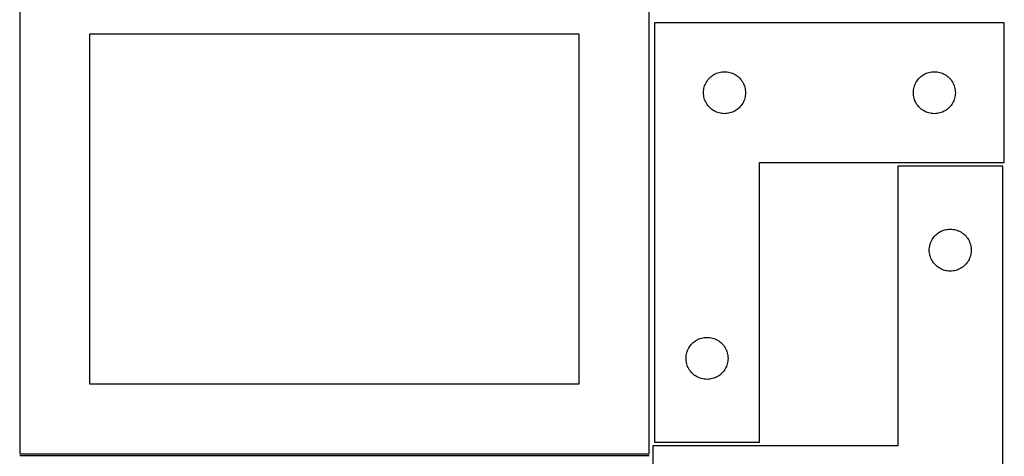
# Model space of a CAD drawing. Header units: millimetres. Extents: x 7 to 1243, y 7 to 2493.
# Tile 13 of 19: x 821 to 1243, y 1274 to 1462. Entities that reach past the tile are written whole.
import ezdxf

# ---------------------------------------------------------------- set-up
doc = ezdxf.new("R2010")
doc.units = ezdxf.units.MM
doc.layers.add('COMMON', color=5, linetype='CONTINUOUS', true_color=0x0000ff)
doc.layers.add('CUT', color=7, linetype='CONTINUOUS', true_color=0x000000)

msp = doc.modelspace()

# ---------------------------------------------------------------- linework, layer by layer
at = {"layer": 'COMMON'}
msp.add_line((821.08374, 1274.8129), (1091.08374, 1274.8129), dxfattribs=at)
at = {"layer": 'CUT'}
for p, q in [((821.08374, 1485.562901), (821.08374, 1275.562901)), ((1091.08374, 1275.562901), (1091.08374, 1485.562901)), ((1093.394967, 1460.459012), (1093.394967, 1280.459012)), ((1243.394967, 1460.459012), (1093.394967, 1460.459012)), ((1243.394967, 1400.459012), (1243.394967, 1460.459012)), ((1061.08374, 1455.562901), (851.08374, 1455.562901)), ((851.08374, 1455.562901), (851.08374, 1305.562901)), ((1061.08374, 1305.562901), (1061.08374, 1455.562901)), ((1115.91174, 1435.459144), (1116.254787, 1435.937865)), ((1116.254787, 1435.937865), (1116.628408, 1436.393124)), ((1116.628408, 1436.393124), (1117.031006, 1436.822973)), ((1117.031006, 1436.822973), (1117.460854, 1437.22557)), ((1117.460854, 1437.22557), (1117.916114, 1437.599192)), ((1117.916114, 1437.599192), (1118.394834, 1437.942238)), ((1118.394834, 1437.942238), (1118.894967, 1438.25324)), ((1118.894967, 1438.25324), (1119.414368, 1438.530866)), ((1119.414368, 1438.530866), (1119.950816, 1438.773927)), ((1119.950816, 1438.773927), (1120.502011, 1438.981383)), ((1120.502011, 1438.981383), (1121.065595, 1439.152344)), ((1121.065595, 1439.152344), (1121.639154, 1439.286079)), ((1121.639154, 1439.286079), (1122.220231, 1439.382015)), ((1122.220231, 1439.382015), (1122.806338, 1439.439742)), ((1122.806338, 1439.439742), (1123.394967, 1439.459012)), ((1123.394967, 1439.459012), (1123.983595, 1439.439742)), ((1123.983595, 1439.439742), (1124.569702, 1439.382015)), ((1124.569702, 1439.382015), (1125.150779, 1439.286079)), ((1125.150779, 1439.286079), (1125.724338, 1439.152344)), ((1125.724338, 1439.152344), (1126.287922, 1438.981383)), ((1126.287922, 1438.981383), (1126.839117, 1438.773927)), ((1126.839117, 1438.773927), (1127.375565, 1438.530866)), ((1127.375565, 1438.530866), (1127.894967, 1438.25324)), ((1127.894967, 1438.25324), (1128.395099, 1437.942238)), ((1128.395099, 1437.942238), (1128.873819, 1437.599192)), ((1128.873819, 1437.599192), (1129.329079, 1437.22557)), ((1129.329079, 1437.22557), (1129.758928, 1436.822973)), ((1129.758928, 1436.822973), (1130.161525, 1436.393124)), ((1130.161525, 1436.393124), (1130.535147, 1435.937865)), ((1130.535147, 1435.937865), (1130.878193, 1435.459144)), ((1205.91174, 1435.459144), (1206.254787, 1435.937865)), ((1206.254787, 1435.937865), (1206.628408, 1436.393124)), ((1206.628408, 1436.393124), (1207.031006, 1436.822973)), ((1207.031006, 1436.822973), (1207.460854, 1437.22557)), ((1207.460854, 1437.22557), (1207.916114, 1437.599192)), ((1207.916114, 1437.599192), (1208.394834, 1437.942238)), ((1208.394834, 1437.942238), (1208.894967, 1438.25324)), ((1208.894967, 1438.25324), (1209.414368, 1438.530866)), ((1209.414368, 1438.530866), (1209.950816, 1438.773927)), ((1209.950816, 1438.773927), (1210.502011, 1438.981383)), ((1210.502011, 1438.981383), (1211.065595, 1439.152344)), ((1211.065595, 1439.152344), (1211.639154, 1439.286079)), ((1211.639154, 1439.286079), (1212.220231, 1439.382015)), ((1212.220231, 1439.382015), (1212.806338, 1439.439742)), ((1212.806338, 1439.439742), (1213.394967, 1439.459012)), ((1213.394967, 1439.459012), (1213.983595, 1439.439742)), ((1213.983595, 1439.439742), (1214.569702, 1439.382015)), ((1214.569702, 1439.382015), (1215.150779, 1439.286079)), ((1215.150779, 1439.286079), (1215.724338, 1439.152344)), ((1215.724338, 1439.152344), (1216.287922, 1438.981383)), ((1216.287922, 1438.981383), (1216.839117, 1438.773927)), ((1216.839117, 1438.773927), (1217.375565, 1438.530866)), ((1217.375565, 1438.530866), (1217.894967, 1438.25324)), ((1217.894967, 1438.25324), (1218.395099, 1437.942238)), ((1218.395099, 1437.942238), (1218.873819, 1437.599192)), ((1218.873819, 1437.599192), (1219.329079, 1437.22557)), ((1219.329079, 1437.22557), (1219.758928, 1436.822973)), ((1219.758928, 1436.822973), (1220.161525, 1436.393124)), ((1220.161525, 1436.393124), (1220.535147, 1435.937865)), ((1220.535147, 1435.937865), (1220.878193, 1435.459144)), ((1114.471963, 1431.633747), (1114.567899, 1432.214825)), ((1114.567899, 1432.214825), (1114.701634, 1432.788383)), ((1114.701634, 1432.788383), (1114.872595, 1433.351967)), ((1114.872595, 1433.351967), (1115.080051, 1433.903163)), ((1115.080051, 1433.903163), (1115.323112, 1434.43961)), ((1115.323112, 1434.43961), (1115.600738, 1434.959012)), ((1115.600738, 1434.959012), (1115.91174, 1435.459144)), ((1130.878193, 1435.459144), (1131.189195, 1434.959012)), ((1131.189195, 1434.959012), (1131.466821, 1434.43961)), ((1131.466821, 1434.43961), (1131.709882, 1433.903163)), ((1131.709882, 1433.903163), (1131.917338, 1433.351967)), ((1131.917338, 1433.351967), (1132.088299, 1432.788383)), ((1132.088299, 1432.788383), (1132.222034, 1432.214825)), ((1132.222034, 1432.214825), (1132.31797, 1431.633747)), ((1204.471963, 1431.633747), (1204.567899, 1432.214825)), ((1204.567899, 1432.214825), (1204.701634, 1432.788383)), ((1204.701634, 1432.788383), (1204.872595, 1433.351967)), ((1204.872595, 1433.351967), (1205.080051, 1433.903163)), ((1205.080051, 1433.903163), (1205.323112, 1434.43961)), ((1205.323112, 1434.43961), (1205.600738, 1434.959012)), ((1205.600738, 1434.959012), (1205.91174, 1435.459144)), ((1220.878193, 1435.459144), (1221.189195, 1434.959012)), ((1221.189195, 1434.959012), (1221.466821, 1434.43961)), ((1221.466821, 1434.43961), (1221.709882, 1433.903163)), ((1221.709882, 1433.903163), (1221.917338, 1433.351967)), ((1221.917338, 1433.351967), (1222.088299, 1432.788383)), ((1222.088299, 1432.788383), (1222.222034, 1432.214825)), ((1222.222034, 1432.214825), (1222.31797, 1431.633747)), ((1114.394967, 1430.459012), (1114.414236, 1431.04764)), ((1114.414236, 1429.870383), (1114.394967, 1430.459012)), ((1114.414236, 1431.04764), (1114.471963, 1431.633747)), ((1114.471963, 1429.284276), (1114.414236, 1429.870383)), ((1114.567899, 1428.703199), (1114.471963, 1429.284276)), ((1114.701634, 1428.12964), (1114.567899, 1428.703199)), ((1114.872595, 1427.566056), (1114.701634, 1428.12964)), ((1115.080051, 1427.014861), (1114.872595, 1427.566056)), ((1131.917338, 1427.566056), (1131.709882, 1427.014861)), ((1132.088299, 1428.12964), (1131.917338, 1427.566056)), ((1132.222034, 1428.703199), (1132.088299, 1428.12964)), ((1132.31797, 1429.284276), (1132.222034, 1428.703199)), ((1132.31797, 1431.633747), (1132.375697, 1431.04764)), ((1132.375697, 1429.870383), (1132.31797, 1429.284276)), ((1132.375697, 1431.04764), (1132.394967, 1430.459012)), ((1132.394967, 1430.459012), (1132.375697, 1429.870383)), ((1204.394967, 1430.459012), (1204.414236, 1431.04764)), ((1204.414236, 1429.870383), (1204.394967, 1430.459012)), ((1204.414236, 1431.04764), (1204.471963, 1431.633747)), ((1204.471963, 1429.284276), (1204.414236, 1429.870383)), ((1204.567899, 1428.703199), (1204.471963, 1429.284276)), ((1204.701634, 1428.12964), (1204.567899, 1428.703199)), ((1204.872595, 1427.566056), (1204.701634, 1428.12964)), ((1205.080051, 1427.014861), (1204.872595, 1427.566056)), ((1221.917338, 1427.566056), (1221.709882, 1427.014861)), ((1222.088299, 1428.12964), (1221.917338, 1427.566056)), ((1222.222034, 1428.703199), (1222.088299, 1428.12964)), ((1222.31797, 1429.284276), (1222.222034, 1428.703199)), ((1222.31797, 1431.633747), (1222.375697, 1431.04764)), ((1222.375697, 1429.870383), (1222.31797, 1429.284276)), ((1222.375697, 1431.04764), (1222.394967, 1430.459012)), ((1222.394967, 1430.459012), (1222.375697, 1429.870383)), ((1115.323112, 1426.478413), (1115.080051, 1427.014861)), ((1115.600738, 1425.959012), (1115.323112, 1426.478413)), ((1115.91174, 1425.45888), (1115.600738, 1425.959012)), ((1116.254787, 1424.980159), (1115.91174, 1425.45888)), ((1116.628408, 1424.524899), (1116.254787, 1424.980159)), ((1117.031006, 1424.095051), (1116.628408, 1424.524899)), ((1117.460854, 1423.692453), (1117.031006, 1424.095051)), ((1117.916114, 1423.318832), (1117.460854, 1423.692453)), ((1118.394834, 1422.975785), (1117.916114, 1423.318832)), ((1128.873819, 1423.318832), (1128.395099, 1422.975785)), ((1129.329079, 1423.692453), (1128.873819, 1423.318832)), ((1129.758928, 1424.095051), (1129.329079, 1423.692453)), ((1130.161525, 1424.524899), (1129.758928, 1424.095051)), ((1130.535147, 1424.980159), (1130.161525, 1424.524899)), ((1130.878193, 1425.45888), (1130.535147, 1424.980159)), ((1131.189195, 1425.959012), (1130.878193, 1425.45888)), ((1131.466821, 1426.478413), (1131.189195, 1425.959012)), ((1131.709882, 1427.014861), (1131.466821, 1426.478413)), ((1205.323112, 1426.478413), (1205.080051, 1427.014861)), ((1205.600738, 1425.959012), (1205.323112, 1426.478413)), ((1205.91174, 1425.45888), (1205.600738, 1425.959012)), ((1206.254787, 1424.980159), (1205.91174, 1425.45888)), ((1206.628408, 1424.524899), (1206.254787, 1424.980159)), ((1207.031006, 1424.095051), (1206.628408, 1424.524899)), ((1207.460854, 1423.692453), (1207.031006, 1424.095051)), ((1207.916114, 1423.318832), (1207.460854, 1423.692453)), ((1208.394834, 1422.975785), (1207.916114, 1423.318832)), ((1218.873819, 1423.318832), (1218.395099, 1422.975785)), ((1219.329079, 1423.692453), (1218.873819, 1423.318832)), ((1219.758928, 1424.095051), (1219.329079, 1423.692453)), ((1220.161525, 1424.524899), (1219.758928, 1424.095051)), ((1220.535147, 1424.980159), (1220.161525, 1424.524899)), ((1220.878193, 1425.45888), (1220.535147, 1424.980159)), ((1221.189195, 1425.959012), (1220.878193, 1425.45888)), ((1221.466821, 1426.478413), (1221.189195, 1425.959012)), ((1221.709882, 1427.014861), (1221.466821, 1426.478413)), ((1118.894967, 1422.664783), (1118.394834, 1422.975785)), ((1119.414368, 1422.387157), (1118.894967, 1422.664783)), ((1119.950816, 1422.144096), (1119.414368, 1422.387157)), ((1120.502011, 1421.93664), (1119.950816, 1422.144096)), ((1121.065595, 1421.765679), (1120.502011, 1421.93664)), ((1121.639154, 1421.631944), (1121.065595, 1421.765679)), ((1122.220231, 1421.536008), (1121.639154, 1421.631944)), ((1122.806338, 1421.478281), (1122.220231, 1421.536008)), ((1123.394967, 1421.459012), (1122.806338, 1421.478281)), ((1123.983595, 1421.478281), (1123.394967, 1421.459012)), ((1124.569702, 1421.536008), (1123.983595, 1421.478281)), ((1125.150779, 1421.631944), (1124.569702, 1421.536008)), ((1125.724338, 1421.765679), (1125.150779, 1421.631944)), ((1126.287922, 1421.93664), (1125.724338, 1421.765679)), ((1126.839117, 1422.144096), (1126.287922, 1421.93664)), ((1127.375565, 1422.387157), (1126.839117, 1422.144096)), ((1127.894967, 1422.664783), (1127.375565, 1422.387157)), ((1128.395099, 1422.975785), (1127.894967, 1422.664783)), ((1208.894967, 1422.664783), (1208.394834, 1422.975785)), ((1209.414368, 1422.387157), (1208.894967, 1422.664783)), ((1209.950816, 1422.144096), (1209.414368, 1422.387157)), ((1210.502011, 1421.93664), (1209.950816, 1422.144096)), ((1211.065595, 1421.765679), (1210.502011, 1421.93664)), ((1211.639154, 1421.631944), (1211.065595, 1421.765679)), ((1212.220231, 1421.536008), (1211.639154, 1421.631944)), ((1212.806338, 1421.478281), (1212.220231, 1421.536008)), ((1213.394967, 1421.459012), (1212.806338, 1421.478281)), ((1213.983595, 1421.478281), (1213.394967, 1421.459012)), ((1214.569702, 1421.536008), (1213.983595, 1421.478281)), ((1215.150779, 1421.631944), (1214.569702, 1421.536008)), ((1215.724338, 1421.765679), (1215.150779, 1421.631944)), ((1216.287922, 1421.93664), (1215.724338, 1421.765679)), ((1216.839117, 1422.144096), (1216.287922, 1421.93664)), ((1217.375565, 1422.387157), (1216.839117, 1422.144096)), ((1217.894967, 1422.664783), (1217.375565, 1422.387157)), ((1218.395099, 1422.975785), (1217.894967, 1422.664783)), ((1138.394967, 1280.459012), (1138.394967, 1400.459012)), ((1138.394967, 1400.459012), (1243.394967, 1400.459012)), ((1242.715407, 1398.899812), (1197.715407, 1398.899812)), ((1197.715407, 1398.899812), (1197.715407, 1278.899812)), ((1242.715407, 1218.899812), (1242.715407, 1398.899812)), ((1212.73218, 1367.899944), (1213.075227, 1368.378665)), ((1213.075227, 1368.378665), (1213.448848, 1368.833925)), ((1213.448848, 1368.833925), (1213.851446, 1369.263773)), ((1213.851446, 1369.263773), (1214.281294, 1369.666371)), ((1214.281294, 1369.666371), (1214.736554, 1370.039992)), ((1214.736554, 1370.039992), (1215.215275, 1370.383039)), ((1215.215275, 1370.383039), (1215.715407, 1370.694041)), ((1215.715407, 1370.694041), (1216.234809, 1370.971667)), ((1216.234809, 1370.971667), (1216.771256, 1371.214728)), ((1216.771256, 1371.214728), (1217.322452, 1371.422184)), ((1217.322452, 1371.422184), (1217.886035, 1371.593145)), ((1217.886035, 1371.593145), (1218.459594, 1371.72688)), ((1218.459594, 1371.72688), (1219.040671, 1371.822816)), ((1219.040671, 1371.822816), (1219.626779, 1371.880543)), ((1219.626779, 1371.880543), (1220.215407, 1371.899812)), ((1220.215407, 1371.899812), (1220.804035, 1371.880543)), ((1220.804035, 1371.880543), (1221.390142, 1371.822816)), ((1221.390142, 1371.822816), (1221.97122, 1371.72688)), ((1221.97122, 1371.72688), (1222.544778, 1371.593145)), ((1222.544778, 1371.593145), (1223.108362, 1371.422184)), ((1223.108362, 1371.422184), (1223.659558, 1371.214728)), ((1223.659558, 1371.214728), (1224.196005, 1370.971667)), ((1224.196005, 1370.971667), (1224.715407, 1370.694041)), ((1224.715407, 1370.694041), (1225.215539, 1370.383039)), ((1225.215539, 1370.383039), (1225.69426, 1370.039992)), ((1225.69426, 1370.039992), (1226.149519, 1369.666371)), ((1226.149519, 1369.666371), (1226.579368, 1369.263773)), ((1226.579368, 1369.263773), (1226.981965, 1368.833925)), ((1226.981965, 1368.833925), (1227.355587, 1368.378665)), ((1227.355587, 1368.378665), (1227.698633, 1367.899944)), ((1211.234676, 1363.488441), (1211.292403, 1364.074548)), ((1211.292403, 1364.074548), (1211.388339, 1364.655625)), ((1211.388339, 1364.655625), (1211.522074, 1365.229184)), ((1211.522074, 1365.229184), (1211.693036, 1365.792768)), ((1211.693036, 1365.792768), (1211.900491, 1366.343963)), ((1211.900491, 1366.343963), (1212.143552, 1366.880411)), ((1212.143552, 1366.880411), (1212.421178, 1367.399812)), ((1212.421178, 1367.399812), (1212.73218, 1367.899944)), ((1227.698633, 1367.899944), (1228.009635, 1367.399812)), ((1228.009635, 1367.399812), (1228.287261, 1366.880411)), ((1228.287261, 1366.880411), (1228.530323, 1366.343963)), ((1228.530323, 1366.343963), (1228.737778, 1365.792768)), ((1228.737778, 1365.792768), (1228.908739, 1365.229184)), ((1228.908739, 1365.229184), (1229.042474, 1364.655625)), ((1229.042474, 1364.655625), (1229.13841, 1364.074548)), ((1229.13841, 1364.074548), (1229.196137, 1363.488441)), ((1211.215407, 1362.899812), (1211.234676, 1363.488441)), ((1211.234676, 1362.311184), (1211.215407, 1362.899812)), ((1211.292403, 1361.725077), (1211.234676, 1362.311184)), ((1211.388339, 1361.143999), (1211.292403, 1361.725077)), ((1211.522074, 1360.570441), (1211.388339, 1361.143999)), ((1211.693036, 1360.006857), (1211.522074, 1360.570441)), ((1211.900491, 1359.455662), (1211.693036, 1360.006857)), ((1228.737778, 1360.006857), (1228.530323, 1359.455662)), ((1228.908739, 1360.570441), (1228.737778, 1360.006857)), ((1229.042474, 1361.143999), (1228.908739, 1360.570441)), ((1229.13841, 1361.725077), (1229.042474, 1361.143999)), ((1229.196137, 1362.311184), (1229.13841, 1361.725077)), ((1229.196137, 1363.488441), (1229.215407, 1362.899812)), ((1229.215407, 1362.899812), (1229.196137, 1362.311184)), ((1212.143552, 1358.919214), (1211.900491, 1359.455662)), ((1212.421178, 1358.399812), (1212.143552, 1358.919214)), ((1212.73218, 1357.89968), (1212.421178, 1358.399812)), ((1213.075227, 1357.42096), (1212.73218, 1357.89968)), ((1213.448848, 1356.9657), (1213.075227, 1357.42096)), ((1213.851446, 1356.535851), (1213.448848, 1356.9657)), ((1214.281294, 1356.133254), (1213.851446, 1356.535851)), ((1214.736554, 1355.759632), (1214.281294, 1356.133254)), ((1215.215275, 1355.416586), (1214.736554, 1355.759632)), ((1225.69426, 1355.759632), (1225.215539, 1355.416586)), ((1226.149519, 1356.133254), (1225.69426, 1355.759632)), ((1226.579368, 1356.535851), (1226.149519, 1356.133254)), ((1226.981965, 1356.9657), (1226.579368, 1356.535851)), ((1227.355587, 1357.42096), (1226.981965, 1356.9657)), ((1227.698633, 1357.89968), (1227.355587, 1357.42096)), ((1228.009635, 1358.399812), (1227.698633, 1357.89968)), ((1228.287261, 1358.919214), (1228.009635, 1358.399812)), ((1228.530323, 1359.455662), (1228.287261, 1358.919214)), ((1215.715407, 1355.105584), (1215.215275, 1355.416586)), ((1216.234809, 1354.827958), (1215.715407, 1355.105584)), ((1216.771256, 1354.584897), (1216.234809, 1354.827958)), ((1217.322452, 1354.377441), (1216.771256, 1354.584897)), ((1217.886035, 1354.20648), (1217.322452, 1354.377441)), ((1218.459594, 1354.072745), (1217.886035, 1354.20648)), ((1219.040671, 1353.976809), (1218.459594, 1354.072745)), ((1219.626779, 1353.919082), (1219.040671, 1353.976809)), ((1220.215407, 1353.899812), (1219.626779, 1353.919082)), ((1220.804035, 1353.919082), (1220.215407, 1353.899812)), ((1221.390142, 1353.976809), (1220.804035, 1353.919082)), ((1221.97122, 1354.072745), (1221.390142, 1353.976809)), ((1222.544778, 1354.20648), (1221.97122, 1354.072745)), ((1223.108362, 1354.377441), (1222.544778, 1354.20648)), ((1223.659558, 1354.584897), (1223.108362, 1354.377441)), ((1224.196005, 1354.827958), (1223.659558, 1354.584897)), ((1224.715407, 1355.105584), (1224.196005, 1354.827958)), ((1225.215539, 1355.416586), (1224.715407, 1355.105584)), ((1108.41174, 1321.459144), (1108.754787, 1321.937865)), ((1108.754787, 1321.937865), (1109.128408, 1322.393124)), ((1109.128408, 1322.393124), (1109.531006, 1322.822973)), ((1109.531006, 1322.822973), (1109.960854, 1323.22557)), ((1109.960854, 1323.22557), (1110.416114, 1323.599192)), ((1110.416114, 1323.599192), (1110.894834, 1323.942238)), ((1110.894834, 1323.942238), (1111.394967, 1324.25324)), ((1111.394967, 1324.25324), (1111.914368, 1324.530866)), ((1111.914368, 1324.530866), (1112.450816, 1324.773927)), ((1112.450816, 1324.773927), (1113.002011, 1324.981383)), ((1113.002011, 1324.981383), (1113.565595, 1325.152344)), ((1113.565595, 1325.152344), (1114.139154, 1325.286079)), ((1114.139154, 1325.286079), (1114.720231, 1325.382015)), ((1114.720231, 1325.382015), (1115.306338, 1325.439742)), ((1115.306338, 1325.439742), (1115.894967, 1325.459012)), ((1115.894967, 1325.459012), (1116.483595, 1325.439742)), ((1116.483595, 1325.439742), (1117.069702, 1325.382015)), ((1117.069702, 1325.382015), (1117.650779, 1325.286079)), ((1117.650779, 1325.286079), (1118.224338, 1325.152344)), ((1118.224338, 1325.152344), (1118.787922, 1324.981383)), ((1118.787922, 1324.981383), (1119.339117, 1324.773927)), ((1119.339117, 1324.773927), (1119.875565, 1324.530866)), ((1119.875565, 1324.530866), (1120.394967, 1324.25324)), ((1120.394967, 1324.25324), (1120.895099, 1323.942238)), ((1120.895099, 1323.942238), (1121.373819, 1323.599192)), ((1121.373819, 1323.599192), (1121.829079, 1323.22557)), ((1121.829079, 1323.22557), (1122.258928, 1322.822973)), ((1122.258928, 1322.822973), (1122.661525, 1322.393124)), ((1122.661525, 1322.393124), (1123.035147, 1321.937865)), ((1123.035147, 1321.937865), (1123.378193, 1321.459144)), ((1106.914236, 1317.04764), (1106.971963, 1317.633747)), ((1106.971963, 1317.633747), (1107.067899, 1318.214825)), ((1107.067899, 1318.214825), (1107.201634, 1318.788383)), ((1107.201634, 1318.788383), (1107.372595, 1319.351967)), ((1107.372595, 1319.351967), (1107.580051, 1319.903163)), ((1107.580051, 1319.903163), (1107.823112, 1320.43961)), ((1107.823112, 1320.43961), (1108.100738, 1320.959012)), ((1108.100738, 1320.959012), (1108.41174, 1321.459144)), ((1123.378193, 1321.459144), (1123.689195, 1320.959012)), ((1123.689195, 1320.959012), (1123.966821, 1320.43961)), ((1123.966821, 1320.43961), (1124.209882, 1319.903163)), ((1124.209882, 1319.903163), (1124.417338, 1319.351967)), ((1124.417338, 1319.351967), (1124.588299, 1318.788383)), ((1124.588299, 1318.788383), (1124.722034, 1318.214825)), ((1124.722034, 1318.214825), (1124.81797, 1317.633747)), ((1124.81797, 1317.633747), (1124.875697, 1317.04764)), ((1106.894967, 1316.459012), (1106.914236, 1317.04764)), ((1106.914236, 1315.870383), (1106.894967, 1316.459012)), ((1106.971963, 1315.284276), (1106.914236, 1315.870383)), ((1107.067899, 1314.703199), (1106.971963, 1315.284276)), ((1107.201634, 1314.12964), (1107.067899, 1314.703199)), ((1107.372595, 1313.566056), (1107.201634, 1314.12964)), ((1107.580051, 1313.014861), (1107.372595, 1313.566056)), ((1124.417338, 1313.566056), (1124.209882, 1313.014861)), ((1124.588299, 1314.12964), (1124.417338, 1313.566056)), ((1124.722034, 1314.703199), (1124.588299, 1314.12964)), ((1124.81797, 1315.284276), (1124.722034, 1314.703199)), ((1124.875697, 1315.870383), (1124.81797, 1315.284276)), ((1124.875697, 1317.04764), (1124.894967, 1316.459012)), ((1124.894967, 1316.459012), (1124.875697, 1315.870383)), ((1107.823112, 1312.478413), (1107.580051, 1313.014861)), ((1108.100738, 1311.959012), (1107.823112, 1312.478413)), ((1108.41174, 1311.45888), (1108.100738, 1311.959012)), ((1108.754787, 1310.980159), (1108.41174, 1311.45888)), ((1109.128408, 1310.524899), (1108.754787, 1310.980159)), ((1109.531006, 1310.095051), (1109.128408, 1310.524899)), ((1109.960854, 1309.692453), (1109.531006, 1310.095051)), ((1110.416114, 1309.318832), (1109.960854, 1309.692453)), ((1110.894834, 1308.975785), (1110.416114, 1309.318832)), ((1121.373819, 1309.318832), (1120.895099, 1308.975785)), ((1121.829079, 1309.692453), (1121.373819, 1309.318832)), ((1122.258928, 1310.095051), (1121.829079, 1309.692453)), ((1122.661525, 1310.524899), (1122.258928, 1310.095051)), ((1123.035147, 1310.980159), (1122.661525, 1310.524899)), ((1123.378193, 1311.45888), (1123.035147, 1310.980159)), ((1123.689195, 1311.959012), (1123.378193, 1311.45888)), ((1123.966821, 1312.478413), (1123.689195, 1311.959012)), ((1124.209882, 1313.014861), (1123.966821, 1312.478413)), ((851.08374, 1305.562901), (1061.08374, 1305.562901)), ((1111.394967, 1308.664783), (1110.894834, 1308.975785)), ((1111.914368, 1308.387157), (1111.394967, 1308.664783)), ((1112.450816, 1308.144096), (1111.914368, 1308.387157)), ((1113.002011, 1307.93664), (1112.450816, 1308.144096)), ((1113.565595, 1307.765679), (1113.002011, 1307.93664)), ((1114.139154, 1307.631944), (1113.565595, 1307.765679)), ((1114.720231, 1307.536008), (1114.139154, 1307.631944)), ((1115.306338, 1307.478281), (1114.720231, 1307.536008)), ((1115.894967, 1307.459012), (1115.306338, 1307.478281)), ((1116.483595, 1307.478281), (1115.894967, 1307.459012)), ((1117.069702, 1307.536008), (1116.483595, 1307.478281)), ((1117.650779, 1307.631944), (1117.069702, 1307.536008)), ((1118.224338, 1307.765679), (1117.650779, 1307.631944)), ((1118.787922, 1307.93664), (1118.224338, 1307.765679)), ((1119.339117, 1308.144096), (1118.787922, 1307.93664)), ((1119.875565, 1308.387157), (1119.339117, 1308.144096)), ((1120.394967, 1308.664783), (1119.875565, 1308.387157)), ((1120.895099, 1308.975785), (1120.394967, 1308.664783)), ((1093.394967, 1280.459012), (1138.394967, 1280.459012)), ((821.08374, 1275.562901), (1091.08374, 1275.562901)), ((1197.715407, 1278.899812), (1092.715407, 1278.899812)), ((1092.715407, 1278.899812), (1092.715407, 1218.899812))]:
    msp.add_line(p, q, dxfattribs=at)

doc.saveas('drawing.dxf')
